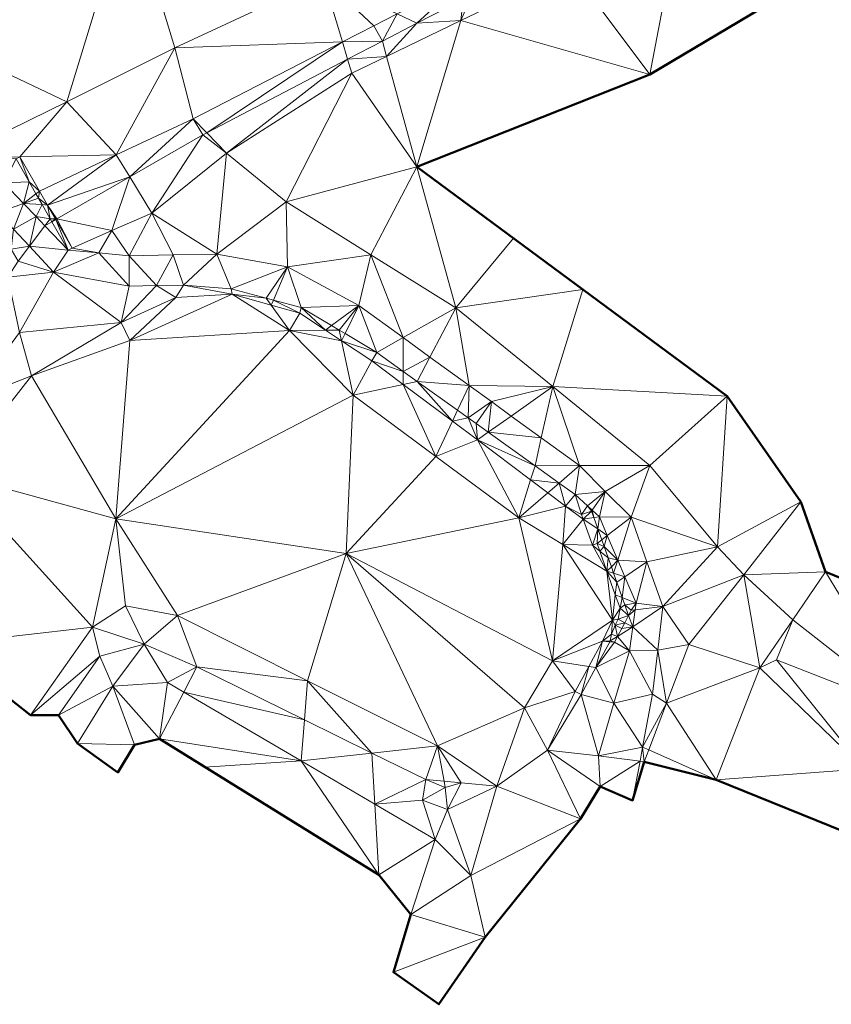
# Model space of a CAD drawing. Header units: metres. Extents: x 3490451 to 6981510, y 5754235 to 11509207.
# Tile 47 of 77: x 3490770 to 3490804, y 5754363 to 5754403. Entities that reach past the tile are written whole.
import ezdxf

# ---------------------------------------------------------------- set-up
doc = ezdxf.new("R2010")
doc.units = ezdxf.units.M
doc.layers.add('Kartierung-05$0$$VERB', color=7, linetype='Continuous', lineweight=18, true_color=0x82563a)

msp = doc.modelspace()

# ---------------------------------------------------------------- linework, layer by layer
at = {"layer": 'Kartierung-05$0$$VERB', "color": 1, "lineweight": 50, "ltscale": 0.02}
for points in [[(3490808.753, 5754378.231), (3490803.343, 5754380.429), (3490802.34, 5754383.285), (3490799.336, 5754387.603), (3490786.662, 5754396.97), (3490796.172, 5754400.747), (3490808.472, 5754408.068)], [(3490749.635, 5754373.42), (3490758.278, 5754377.561), (3490767.223, 5754377.463), (3490770.877, 5754374.583), (3490772.028, 5754374.583), (3490772.809, 5754373.426), (3490774.451, 5754372.236), (3490775.136, 5754373.364), (3490776.15, 5754373.61), (3490785.108, 5754368.059), (3490786.413, 5754366.43), (3490785.706, 5754364.084), (3490787.559, 5754362.767), (3490789.454, 5754365.511), (3490793.348, 5754370.341), (3490794.146, 5754371.668), (3490795.471, 5754371.097), (3490795.943, 5754372.677), (3490798.878, 5754371.935), (3490804.664, 5754369.589)]]:
    msp.add_lwpolyline(points, dxfattribs=at)
at = {"layer": 'Kartierung-05$0$$VERB'}
for points in [[(3490765.374, 5754402.948, 144.47), (3490774.907, 5754407.957, 144.322), (3490772.364, 5754399.629, 144.362)], [(3490774.907, 5754407.957, 144.322), (3490776.78, 5754401.839, 144.325), (3490772.364, 5754399.629, 144.362)], [(3490782.854, 5754404.665, 144.273), (3490774.907, 5754407.957, 144.322), (3490776.78, 5754401.839, 144.325)], [(3490797.506, 5754407.741, 143.672), (3490808.472, 5754408.068, 143.691), (3490796.172, 5754400.747, 143.748)], [(3490797.506, 5754407.741, 143.672), (3490792.918, 5754405.103, 143.619), (3490796.172, 5754400.747, 143.748)], [(3490788.916, 5754404.021, 143.223), (3490788.459, 5754402.951, 143.686), (3490792.918, 5754405.103, 143.619)], [(3490788.459, 5754402.951, 143.686), (3490792.918, 5754405.103, 143.619), (3490796.172, 5754400.747, 143.748)], [(3490783.621, 5754402.077, 143.23), (3490782.854, 5754404.665, 144.273), (3490776.78, 5754401.839, 144.325)], [(3490783.621, 5754402.077, 143.23), (3490784.902, 5754402.736, 143.222), (3490782.854, 5754404.665, 144.273)], [(3490785.856, 5754403.226, 143.217), (3490784.902, 5754402.736, 143.222), (3490782.854, 5754404.665, 144.273)], [(3490785.856, 5754403.226, 143.217), (3490786.658, 5754402.842, 143.234), (3490788.635, 5754404.656, 143.199)], [(3490788.549, 5754403.829, 143.225), (3490786.658, 5754402.842, 143.234), (3490788.635, 5754404.656, 143.199)], [(3490788.549, 5754403.829, 143.225), (3490788.916, 5754404.021, 143.223), (3490788.459, 5754402.951, 143.686)], [(3490788.549, 5754403.829, 143.225), (3490786.658, 5754402.842, 143.234), (3490788.459, 5754402.951, 143.686)], [(3490785.856, 5754403.226, 143.217), (3490785.251, 5754402.107, 143.24), (3490784.902, 5754402.736, 143.222)], [(3490785.856, 5754403.226, 143.217), (3490786.658, 5754402.842, 143.234), (3490785.251, 5754402.107, 143.24)], [(3490767.694, 5754397.341, 144.474), (3490765.374, 5754402.948, 144.47), (3490772.364, 5754399.629, 144.362)], [(3490783.621, 5754402.077, 143.23), (3490785.251, 5754402.107, 143.24), (3490784.902, 5754402.736, 143.222)], [(3490786.658, 5754402.842, 143.234), (3490785.421, 5754401.485, 143.732), (3490785.251, 5754402.107, 143.24)], [(3490785.421, 5754401.485, 143.732), (3490788.459, 5754402.951, 143.686), (3490786.662, 5754396.97, 143.925)], [(3490786.658, 5754402.842, 143.234), (3490785.421, 5754401.485, 143.732), (3490788.459, 5754402.951, 143.686)], [(3490788.459, 5754402.951, 143.686), (3490796.172, 5754400.747, 143.748), (3490786.662, 5754396.97, 143.925)], [(3490783.621, 5754402.077, 143.23), (3490777.524, 5754398.941, 143.268), (3490776.78, 5754401.839, 144.325)], [(3490783.621, 5754402.077, 143.23), (3490778.084, 5754398.365, 143.275), (3490777.524, 5754398.941, 143.268)], [(3490783.831, 5754401.366, 143.247), (3490783.621, 5754402.077, 143.23), (3490778.084, 5754398.365, 143.275)], [(3490783.831, 5754401.366, 143.247), (3490783.621, 5754402.077, 143.23), (3490785.251, 5754402.107, 143.24)], [(3490783.831, 5754401.366, 143.247), (3490785.421, 5754401.485, 143.732), (3490785.251, 5754402.107, 143.24)], [(3490774.388, 5754397.463, 143.25), (3490776.78, 5754401.839, 144.325), (3490772.364, 5754399.629, 144.362)], [(3490774.388, 5754397.463, 143.25), (3490777.524, 5754398.941, 143.268), (3490776.78, 5754401.839, 144.325)], [(3490783.831, 5754401.366, 143.247), (3490778.084, 5754398.365, 143.275), (3490778.893, 5754397.535, 143.825)], [(3490783.831, 5754401.366, 143.247), (3490778.893, 5754397.535, 143.825), (3490783.999, 5754400.799, 143.754)], [(3490783.831, 5754401.366, 143.247), (3490785.421, 5754401.485, 143.732), (3490783.999, 5754400.799, 143.754)], [(3490785.421, 5754401.485, 143.732), (3490783.999, 5754400.799, 143.754), (3490786.662, 5754396.97, 143.925)], [(3490781.319, 5754395.544, 143.951), (3490778.893, 5754397.535, 143.825), (3490783.999, 5754400.799, 143.754)], [(3490781.319, 5754395.544, 143.951), (3490783.999, 5754400.799, 143.754), (3490786.662, 5754396.97, 143.925)], [(3490767.694, 5754397.341, 144.474), (3490772.364, 5754399.629, 144.362), (3490770.451, 5754397.384, 144.295)], [(3490774.388, 5754397.463, 143.25), (3490772.364, 5754399.629, 144.362), (3490770.451, 5754397.384, 144.295)], [(3490774.942, 5754396.564, 143.273), (3490774.388, 5754397.463, 143.25), (3490777.524, 5754398.941, 143.268)], [(3490774.942, 5754396.564, 143.273), (3490777.524, 5754398.941, 143.268), (3490777.919, 5754398.279, 143.276)], [(3490778.084, 5754398.365, 143.275), (3490777.524, 5754398.941, 143.268), (3490777.919, 5754398.279, 143.276)], [(3490774.942, 5754396.564, 143.273), (3490777.919, 5754398.279, 143.276), (3490775.837, 5754395.088, 144.1)], [(3490777.919, 5754398.279, 143.276), (3490775.837, 5754395.088, 144.1), (3490778.893, 5754397.535, 143.825)], [(3490778.084, 5754398.365, 143.275), (3490777.919, 5754398.279, 143.276), (3490778.893, 5754397.535, 143.825)], [(3490778.489, 5754393.413, 144.293), (3490775.837, 5754395.088, 144.1), (3490778.893, 5754397.535, 143.825)], [(3490781.319, 5754395.544, 143.951), (3490778.489, 5754393.413, 144.293), (3490778.893, 5754397.535, 143.825)], [(3490770.295, 5754397.295, 144.295), (3490767.694, 5754397.341, 144.474), (3490770.451, 5754397.384, 144.295)], [(3490770.828, 5754396.364, 144.302), (3490770.295, 5754397.295, 144.295), (3490769.791, 5754396.325, 144.348)], [(3490770.828, 5754396.364, 144.302), (3490770.295, 5754397.295, 144.295), (3490770.451, 5754397.384, 144.295)], [(3490774.388, 5754397.463, 143.25), (3490770.451, 5754397.384, 144.295), (3490771.251, 5754395.985, 143.231)], [(3490770.828, 5754396.364, 144.302), (3490770.451, 5754397.384, 144.295), (3490771.251, 5754395.985, 143.231)], [(3490774.388, 5754397.463, 143.25), (3490771.584, 5754395.403, 143.25), (3490771.251, 5754395.985, 143.231)], [(3490774.942, 5754396.564, 143.273), (3490774.388, 5754397.463, 143.25), (3490771.584, 5754395.403, 143.25)], [(3490784.783, 5754393.383, 143.94), (3490781.319, 5754395.544, 143.951), (3490786.662, 5754396.97, 143.925)], [(3490784.783, 5754393.383, 143.94), (3490788.247, 5754391.222, 143.928), (3490786.662, 5754396.97, 143.925)], [(3490788.247, 5754391.222, 143.928), (3490790.605, 5754394.056, 143.874), (3490786.662, 5754396.97, 143.925)], [(3490770.6, 5754395.479, 144.34), (3490769.557, 5754395.114, 144.32), (3490769.791, 5754396.325, 144.348)], [(3490770.6, 5754395.479, 144.34), (3490770.828, 5754396.364, 144.302), (3490769.791, 5754396.325, 144.348)], [(3490771.108, 5754395.874, 144.305), (3490770.6, 5754395.479, 144.34), (3490770.828, 5754396.364, 144.302)], [(3490771.108, 5754395.874, 144.305), (3490770.828, 5754396.364, 144.302), (3490771.251, 5754395.985, 143.231)], [(3490774.942, 5754396.564, 143.273), (3490771.584, 5754395.403, 143.25), (3490771.965, 5754394.849, 143.269)], [(3490774.209, 5754394.373, 144.209), (3490774.942, 5754396.564, 143.273), (3490771.965, 5754394.849, 143.269)], [(3490774.209, 5754394.373, 144.209), (3490774.942, 5754396.564, 143.273), (3490775.837, 5754395.088, 144.1)], [(3490771.108, 5754395.874, 144.305), (3490770.6, 5754395.479, 144.34), (3490771.211, 5754395.694, 144.307)], [(3490771.108, 5754395.874, 144.305), (3490771.211, 5754395.694, 144.307), (3490771.251, 5754395.985, 143.231)], [(3490771.211, 5754395.694, 144.307), (3490771.584, 5754395.403, 143.25), (3490771.251, 5754395.985, 143.231)], [(3490770.6, 5754395.479, 144.34), (3490769.557, 5754395.114, 144.32), (3490770.187, 5754394.433, 144.332)], [(3490770.6, 5754395.479, 144.34), (3490770.187, 5754394.433, 144.332), (3490771.109, 5754394.947, 144.335)], [(3490770.6, 5754395.479, 144.34), (3490771.211, 5754395.694, 144.307), (3490771.36, 5754395.433, 144.309)], [(3490770.6, 5754395.479, 144.34), (3490771.109, 5754394.947, 144.335), (3490771.36, 5754395.433, 144.309)], [(3490771.211, 5754395.694, 144.307), (3490771.584, 5754395.403, 143.25), (3490771.36, 5754395.433, 144.309)], [(3490781.319, 5754395.544, 143.951), (3490778.489, 5754393.413, 144.293), (3490781.382, 5754392.895, 144.297)], [(3490784.783, 5754393.383, 143.94), (3490781.319, 5754395.544, 143.951), (3490781.382, 5754392.895, 144.297)], [(3490771.69, 5754394.857, 144.313), (3490771.109, 5754394.947, 144.335), (3490771.36, 5754395.433, 144.309)], [(3490771.69, 5754394.857, 144.313), (3490771.584, 5754395.403, 143.25), (3490771.36, 5754395.433, 144.309)], [(3490771.9, 5754394.851, 143.268), (3490771.69, 5754394.857, 144.313), (3490771.584, 5754395.403, 143.25)], [(3490771.9, 5754394.851, 143.268), (3490771.584, 5754395.403, 143.25), (3490771.965, 5754394.849, 143.269)], [(3490774.209, 5754394.373, 144.209), (3490774.917, 5754393.341, 144.291), (3490775.837, 5754395.088, 144.1)], [(3490776.703, 5754393.377, 144.292), (3490774.917, 5754393.341, 144.291), (3490775.837, 5754395.088, 144.1)], [(3490776.703, 5754393.377, 144.292), (3490778.489, 5754393.413, 144.293), (3490775.837, 5754395.088, 144.1)], [(3490770.839, 5754393.728, 144.344), (3490770.187, 5754394.433, 144.332), (3490771.109, 5754394.947, 144.335)], [(3490770.839, 5754393.728, 144.344), (3490771.472, 5754394.567, 144.331), (3490771.109, 5754394.947, 144.335)], [(3490771.472, 5754394.567, 144.331), (3490771.69, 5754394.857, 144.313), (3490771.109, 5754394.947, 144.335)], [(3490771.761, 5754394.732, 144.314), (3490771.472, 5754394.567, 144.331), (3490771.69, 5754394.857, 144.313)], [(3490771.761, 5754394.732, 144.314), (3490771.472, 5754394.567, 144.331), (3490772.426, 5754393.57, 144.322)], [(3490771.761, 5754394.732, 144.314), (3490771.9, 5754394.851, 143.268), (3490771.69, 5754394.857, 144.313)], [(3490771.761, 5754394.732, 144.314), (3490771.9, 5754394.851, 143.268), (3490771.917, 5754394.821, 143.269)], [(3490771.761, 5754394.732, 144.314), (3490771.917, 5754394.821, 143.269), (3490772.426, 5754393.57, 144.322)], [(3490771.9, 5754394.851, 143.268), (3490771.917, 5754394.821, 143.269), (3490771.965, 5754394.849, 143.269)], [(3490771.917, 5754394.821, 143.269), (3490772.582, 5754393.659, 144.319), (3490771.965, 5754394.849, 143.269)], [(3490771.917, 5754394.821, 143.269), (3490772.426, 5754393.57, 144.322), (3490772.582, 5754393.659, 144.319)], [(3490774.209, 5754394.373, 144.209), (3490772.582, 5754393.659, 144.319), (3490771.965, 5754394.849, 143.269)], [(3490770.089, 5754393.614, 144.336), (3490770.839, 5754393.728, 144.344), (3490770.187, 5754394.433, 144.332)], [(3490770.839, 5754393.728, 144.344), (3490771.472, 5754394.567, 144.331), (3490772.426, 5754393.57, 144.322)], [(3490774.209, 5754394.373, 144.209), (3490773.672, 5754393.456, 144.306), (3490772.582, 5754393.659, 144.319)], [(3490774.209, 5754394.373, 144.209), (3490773.672, 5754393.456, 144.306), (3490774.917, 5754393.341, 144.291)], [(3490788.247, 5754391.222, 143.928), (3490790.605, 5754394.056, 143.874), (3490793.44, 5754391.96, 143.926)], [(3490770.089, 5754393.614, 144.336), (3490770.839, 5754393.728, 144.344), (3490770.382, 5754393.121, 144.342)], [(3490770.839, 5754393.728, 144.344), (3490770.382, 5754393.121, 144.342), (3490771.817, 5754392.67, 144.362)], [(3490770.839, 5754393.728, 144.344), (3490772.426, 5754393.57, 144.322), (3490771.817, 5754392.67, 144.362)], [(3490773.672, 5754393.456, 144.306), (3490772.426, 5754393.57, 144.322), (3490771.817, 5754392.67, 144.362)], [(3490773.672, 5754393.456, 144.306), (3490774.917, 5754392.105, 144.227), (3490771.817, 5754392.67, 144.362)], [(3490773.672, 5754393.456, 144.306), (3490772.426, 5754393.57, 144.322), (3490772.582, 5754393.659, 144.319)], [(3490773.672, 5754393.456, 144.306), (3490774.917, 5754393.341, 144.291), (3490774.917, 5754392.105, 144.227)], [(3490770.382, 5754393.121, 144.342), (3490771.817, 5754392.67, 144.362), (3490769.955, 5754392.471, 143.752)], [(3490776.027, 5754392.126, 144.13), (3490776.703, 5754393.377, 144.292), (3490774.917, 5754393.341, 144.291)], [(3490776.027, 5754392.126, 144.13), (3490774.917, 5754393.341, 144.291), (3490774.917, 5754392.105, 144.227)], [(3490776.027, 5754392.126, 144.13), (3490776.703, 5754393.377, 144.292), (3490777.136, 5754392.147, 144.033)], [(3490776.703, 5754393.377, 144.292), (3490778.489, 5754393.413, 144.293), (3490777.136, 5754392.147, 144.033)], [(3490778.489, 5754393.413, 144.293), (3490779.08, 5754391.987, 144.042), (3490777.136, 5754392.147, 144.033)], [(3490778.489, 5754393.413, 144.293), (3490781.382, 5754392.895, 144.297), (3490779.08, 5754391.987, 144.042)], [(3490784.783, 5754393.383, 143.94), (3490781.382, 5754392.895, 144.297), (3490784.29, 5754391.308, 144.349)], [(3490786.098, 5754389.997, 144.354), (3490784.783, 5754393.383, 143.94), (3490784.29, 5754391.308, 144.349)], [(3490786.098, 5754389.997, 144.354), (3490784.783, 5754393.383, 143.94), (3490788.247, 5754391.222, 143.928)], [(3490771.817, 5754392.67, 144.362), (3490770.434, 5754390.21, 144.24), (3490769.955, 5754392.471, 143.752)], [(3490771.817, 5754392.67, 144.362), (3490774.586, 5754390.612, 144.037), (3490770.434, 5754390.21, 144.24)], [(3490774.917, 5754392.105, 144.227), (3490771.817, 5754392.67, 144.362), (3490774.586, 5754390.612, 144.037)], [(3490780.51, 5754391.609, 144.135), (3490781.382, 5754392.895, 144.297), (3490779.08, 5754391.987, 144.042)], [(3490780.802, 5754391.532, 144.154), (3490780.51, 5754391.609, 144.135), (3490781.382, 5754392.895, 144.297)], [(3490780.802, 5754391.532, 144.154), (3490781.382, 5754392.895, 144.297), (3490781.94, 5754391.231, 144.228)], [(3490781.382, 5754392.895, 144.297), (3490784.29, 5754391.308, 144.349), (3490781.94, 5754391.231, 144.228)], [(3490776.027, 5754392.126, 144.13), (3490774.917, 5754392.105, 144.227), (3490774.586, 5754390.612, 144.037)], [(3490776.027, 5754392.126, 144.13), (3490776.812, 5754391.632, 143.842), (3490774.586, 5754390.612, 144.037)], [(3490776.027, 5754392.126, 144.13), (3490777.136, 5754392.147, 144.033), (3490776.812, 5754391.632, 143.842)], [(3490777.136, 5754392.147, 144.033), (3490779.122, 5754391.769, 143.96), (3490776.812, 5754391.632, 143.842)], [(3490779.08, 5754391.987, 144.042), (3490777.136, 5754392.147, 144.033), (3490779.122, 5754391.769, 143.96)], [(3490780.51, 5754391.609, 144.135), (3490779.08, 5754391.987, 144.042), (3490779.122, 5754391.769, 143.96)], [(3490792.208, 5754387.996, 144.006), (3490788.247, 5754391.222, 143.928), (3490793.44, 5754391.96, 143.926)], [(3490792.208, 5754387.996, 144.006), (3490799.336, 5754387.603, 144.04), (3490793.44, 5754391.96, 143.926)], [(3490774.946, 5754389.879, 143.692), (3490776.812, 5754391.632, 143.842), (3490774.586, 5754390.612, 144.037)], [(3490779.122, 5754391.769, 143.96), (3490781.458, 5754390.296, 143.795), (3490774.946, 5754389.879, 143.692)], [(3490779.122, 5754391.769, 143.96), (3490774.946, 5754389.879, 143.692), (3490776.812, 5754391.632, 143.842)], [(3490780.714, 5754391.326, 144.066), (3490779.122, 5754391.769, 143.96), (3490781.458, 5754390.296, 143.795)], [(3490780.714, 5754391.326, 144.066), (3490780.51, 5754391.609, 144.135), (3490779.122, 5754391.769, 143.96)], [(3490780.802, 5754391.532, 144.154), (3490780.714, 5754391.326, 144.066), (3490780.51, 5754391.609, 144.135)], [(3490780.802, 5754391.532, 144.154), (3490780.714, 5754391.326, 144.066), (3490781.878, 5754391.002, 144.144)], [(3490780.802, 5754391.532, 144.154), (3490781.94, 5754391.231, 144.228), (3490781.878, 5754391.002, 144.144)], [(3490780.714, 5754391.326, 144.066), (3490781.878, 5754391.002, 144.144), (3490781.458, 5754390.296, 143.795)], [(3490782.926, 5754390.306, 144.201), (3490781.94, 5754391.231, 144.228), (3490781.878, 5754391.002, 144.144)], [(3490783.18, 5754390.492, 144.28), (3490784.29, 5754391.308, 144.349), (3490781.94, 5754391.231, 144.228)], [(3490783.18, 5754390.492, 144.28), (3490782.926, 5754390.306, 144.201), (3490781.94, 5754391.231, 144.228)], [(3490783.18, 5754390.492, 144.28), (3490783.485, 5754390.31, 144.293), (3490784.29, 5754391.308, 144.349)], [(3490783.726, 5754390.167, 144.303), (3490783.485, 5754390.31, 144.293), (3490784.29, 5754391.308, 144.349)], [(3490783.726, 5754390.167, 144.303), (3490784.29, 5754391.308, 144.349), (3490785.031, 5754389.389, 144.358)], [(3490786.098, 5754389.997, 144.354), (3490784.29, 5754391.308, 144.349), (3490785.031, 5754389.389, 144.358)], [(3490787.195, 5754389.202, 144.357), (3490786.098, 5754389.997, 144.354), (3490788.247, 5754391.222, 143.928)], [(3490787.195, 5754389.202, 144.357), (3490788.797, 5754388.04, 144.362), (3490788.247, 5754391.222, 143.928)], [(3490788.797, 5754388.04, 144.362), (3490792.208, 5754387.996, 144.006), (3490788.247, 5754391.222, 143.928)], [(3490782.926, 5754390.306, 144.201), (3490781.878, 5754391.002, 144.144), (3490781.458, 5754390.296, 143.795)], [(3490770.926, 5754388.438, 143.683), (3490774.586, 5754390.612, 144.037), (3490770.434, 5754390.21, 144.24)], [(3490770.926, 5754388.438, 143.683), (3490774.946, 5754389.879, 143.692), (3490774.586, 5754390.612, 144.037)], [(3490781.458, 5754390.296, 143.795), (3490784.06, 5754387.65, 143.759), (3490774.374, 5754382.599, 143.467)], [(3490781.458, 5754390.296, 143.795), (3490774.374, 5754382.599, 143.467), (3490774.946, 5754389.879, 143.692)], [(3490782.926, 5754390.306, 144.201), (3490783.58, 5754389.872, 144.237), (3490781.458, 5754390.296, 143.795)], [(3490783.58, 5754389.872, 144.237), (3490781.458, 5754390.296, 143.795), (3490784.06, 5754387.65, 143.759)], [(3490783.18, 5754390.492, 144.28), (3490782.926, 5754390.306, 144.201), (3490783.485, 5754390.31, 144.293)], [(3490782.926, 5754390.306, 144.201), (3490783.58, 5754389.872, 144.237), (3490783.485, 5754390.31, 144.293)], [(3490783.726, 5754390.167, 144.303), (3490783.58, 5754389.872, 144.237), (3490783.485, 5754390.31, 144.293)], [(3490768.386, 5754387.44, 143.73), (3490770.926, 5754388.438, 143.683), (3490770.434, 5754390.21, 144.24)], [(3490774.374, 5754382.599, 143.467), (3490770.926, 5754388.438, 143.683), (3490774.946, 5754389.879, 143.692)], [(3490783.726, 5754390.167, 144.303), (3490783.58, 5754389.872, 144.237), (3490785.031, 5754389.389, 144.358)], [(3490783.58, 5754389.872, 144.237), (3490784.816, 5754389.052, 144.304), (3490784.06, 5754387.65, 143.759)], [(3490783.58, 5754389.872, 144.237), (3490785.031, 5754389.389, 144.358), (3490784.816, 5754389.052, 144.304)], [(3490786.103, 5754388.621, 144.363), (3490786.098, 5754389.997, 144.354), (3490785.031, 5754389.389, 144.358)], [(3490787.195, 5754389.202, 144.357), (3490786.103, 5754388.621, 144.363), (3490786.098, 5754389.997, 144.354)], [(3490786.104, 5754388.087, 144.313), (3490784.816, 5754389.052, 144.304), (3490784.06, 5754387.65, 143.759)], [(3490786.103, 5754388.621, 144.363), (3490785.031, 5754389.389, 144.358), (3490784.816, 5754389.052, 144.304)], [(3490786.103, 5754388.621, 144.363), (3490786.104, 5754388.087, 144.313), (3490784.816, 5754389.052, 144.304)], [(3490787.195, 5754389.202, 144.357), (3490786.103, 5754388.621, 144.363), (3490786.678, 5754388.209, 144.366)], [(3490787.195, 5754389.202, 144.357), (3490786.678, 5754388.209, 144.366), (3490788.797, 5754388.04, 144.362)], [(3490774.374, 5754382.599, 143.467), (3490770.926, 5754388.438, 143.683), (3490767.772, 5754384.404, 143.631)], [(3490768.386, 5754387.44, 143.73), (3490770.926, 5754388.438, 143.683), (3490767.772, 5754384.404, 143.631)], [(3490786.103, 5754388.621, 144.363), (3490786.104, 5754388.087, 144.313), (3490786.678, 5754388.209, 144.366)], [(3490786.104, 5754388.087, 144.313), (3490787.44, 5754385.141, 143.692), (3490784.06, 5754387.65, 143.759)], [(3490786.104, 5754388.087, 144.313), (3490786.678, 5754388.209, 144.366), (3490788.114, 5754386.581, 144.326)], [(3490786.104, 5754388.087, 144.313), (3490788.114, 5754386.581, 144.326), (3490787.44, 5754385.141, 143.692)], [(3490786.678, 5754388.209, 144.366), (3490788.324, 5754387.03, 144.375), (3490788.797, 5754388.04, 144.362)], [(3490786.678, 5754388.209, 144.366), (3490788.324, 5754387.03, 144.375), (3490788.114, 5754386.581, 144.326)], [(3490788.324, 5754387.03, 144.375), (3490788.753, 5754386.723, 144.377), (3490788.797, 5754388.04, 144.362)], [(3490789.702, 5754387.385, 144.364), (3490788.753, 5754386.723, 144.377), (3490788.797, 5754388.04, 144.362)], [(3490789.702, 5754387.385, 144.364), (3490788.797, 5754388.04, 144.362), (3490792.208, 5754387.996, 144.006)], [(3490789.702, 5754387.385, 144.364), (3490790.514, 5754386.795, 144.366), (3490792.208, 5754387.996, 144.006)], [(3490791.74, 5754385.907, 144.37), (3490790.514, 5754386.795, 144.366), (3490792.208, 5754387.996, 144.006)], [(3490791.74, 5754385.907, 144.37), (3490792.208, 5754387.996, 144.006), (3490793.305, 5754384.772, 144.374)], [(3490792.208, 5754387.996, 144.006), (3490796.168, 5754384.77, 144.084), (3490793.305, 5754384.772, 144.374)], [(3490792.208, 5754387.996, 144.006), (3490799.336, 5754387.603, 144.04), (3490796.168, 5754384.77, 144.084)], [(3490784.06, 5754387.65, 143.759), (3490783.779, 5754381.176, 143.497), (3490774.374, 5754382.599, 143.467)], [(3490787.44, 5754385.141, 143.692), (3490784.06, 5754387.65, 143.759), (3490783.779, 5754381.176, 143.497)], [(3490799.336, 5754387.603, 144.04), (3490798.938, 5754381.455, 144.048), (3490796.168, 5754384.77, 144.084)], [(3490802.34, 5754383.285, 143.799), (3490799.336, 5754387.603, 144.04), (3490798.938, 5754381.455, 144.048)], [(3490788.324, 5754387.03, 144.375), (3490788.753, 5754386.723, 144.377), (3490788.114, 5754386.581, 144.326)], [(3490789.702, 5754387.385, 144.364), (3490788.753, 5754386.723, 144.377), (3490789.079, 5754386.489, 144.379)], [(3490789.702, 5754387.385, 144.364), (3490789.578, 5754386.132, 144.381), (3490789.079, 5754386.489, 144.379)], [(3490789.702, 5754387.385, 144.364), (3490790.514, 5754386.795, 144.366), (3490789.578, 5754386.132, 144.381)], [(3490788.753, 5754386.723, 144.377), (3490788.114, 5754386.581, 144.326), (3490789.135, 5754385.817, 144.333)], [(3490788.753, 5754386.723, 144.377), (3490789.079, 5754386.489, 144.379), (3490789.135, 5754385.817, 144.333)], [(3490791.74, 5754385.907, 144.37), (3490790.514, 5754386.795, 144.366), (3490789.578, 5754386.132, 144.381)], [(3490788.114, 5754386.581, 144.326), (3490787.44, 5754385.141, 143.692), (3490789.135, 5754385.817, 144.333)], [(3490789.578, 5754386.132, 144.381), (3490789.079, 5754386.489, 144.379), (3490789.135, 5754385.817, 144.333)], [(3490787.44, 5754385.141, 143.692), (3490789.135, 5754385.817, 144.333), (3490790.82, 5754382.632, 143.625)], [(3490791.485, 5754384.766, 144.391), (3490789.578, 5754386.132, 144.381), (3490789.135, 5754385.817, 144.333)], [(3490791.306, 5754384.191, 144.348), (3490791.485, 5754384.766, 144.391), (3490789.135, 5754385.817, 144.333)], [(3490791.306, 5754384.191, 144.348), (3490789.135, 5754385.817, 144.333), (3490790.82, 5754382.632, 143.625)], [(3490791.74, 5754385.907, 144.37), (3490791.485, 5754384.766, 144.391), (3490789.578, 5754386.132, 144.381)], [(3490791.74, 5754385.907, 144.37), (3490791.485, 5754384.766, 144.391), (3490793.305, 5754384.772, 144.374)], [(3490787.44, 5754385.141, 143.692), (3490790.82, 5754382.632, 143.625), (3490783.779, 5754381.176, 143.497)], [(3490791.306, 5754384.191, 144.348), (3490791.485, 5754384.766, 144.391), (3490792.475, 5754384.057, 144.396)], [(3490791.485, 5754384.766, 144.391), (3490792.475, 5754384.057, 144.396), (3490793.305, 5754384.772, 144.374)], [(3490792.475, 5754384.057, 144.396), (3490793.305, 5754384.772, 144.374), (3490793.128, 5754383.589, 144.399)], [(3490794.355, 5754383.719, 144.371), (3490793.305, 5754384.772, 144.374), (3490793.128, 5754383.589, 144.399)], [(3490794.355, 5754383.719, 144.371), (3490796.168, 5754384.77, 144.084), (3490793.305, 5754384.772, 144.374)], [(3490794.355, 5754383.719, 144.371), (3490796.168, 5754384.77, 144.084), (3490795.405, 5754382.666, 144.368)], [(3490798.938, 5754381.455, 144.048), (3490796.168, 5754384.77, 144.084), (3490795.405, 5754382.666, 144.368)], [(3490767.223, 5754377.463, 143.519), (3490773.417, 5754378.166, 143.706), (3490767.772, 5754384.404, 143.631)], [(3490774.374, 5754382.599, 143.467), (3490773.417, 5754378.166, 143.706), (3490767.772, 5754384.404, 143.631)], [(3490791.306, 5754384.191, 144.348), (3490792.014, 5754383.66, 144.352), (3490790.82, 5754382.632, 143.625)], [(3490791.306, 5754384.191, 144.348), (3490792.014, 5754383.66, 144.352), (3490792.475, 5754384.057, 144.396)], [(3490792.733, 5754383.121, 144.357), (3490792.014, 5754383.66, 144.352), (3490792.475, 5754384.057, 144.396)], [(3490792.733, 5754383.121, 144.357), (3490792.475, 5754384.057, 144.396), (3490793.128, 5754383.589, 144.399)], [(3490792.733, 5754383.121, 144.357), (3490792.014, 5754383.66, 144.352), (3490790.82, 5754382.632, 143.625)], [(3490792.733, 5754383.121, 144.357), (3490793.387, 5754382.768, 144.428), (3490793.128, 5754383.589, 144.399)], [(3490794.355, 5754383.719, 144.371), (3490793.621, 5754383.134, 144.399), (3490793.128, 5754383.589, 144.399)], [(3490793.621, 5754383.134, 144.399), (3490793.387, 5754382.768, 144.428), (3490793.128, 5754383.589, 144.399)], [(3490793.819, 5754382.951, 144.4), (3490794.355, 5754383.719, 144.371), (3490793.621, 5754383.134, 144.399)], [(3490793.819, 5754382.951, 144.4), (3490794.355, 5754383.719, 144.371), (3490794.114, 5754382.678, 144.4)], [(3490794.355, 5754383.719, 144.371), (3490795.405, 5754382.666, 144.368), (3490794.114, 5754382.678, 144.4)], [(3490792.733, 5754383.121, 144.357), (3490792.621, 5754381.543, 143.666), (3490790.82, 5754382.632, 143.625)], [(3490792.733, 5754383.121, 144.357), (3490792.621, 5754381.543, 143.666), (3490793.453, 5754382.582, 144.362)], [(3490792.733, 5754383.121, 144.357), (3490793.387, 5754382.768, 144.428), (3490793.453, 5754382.582, 144.362)], [(3490793.621, 5754383.134, 144.399), (3490793.387, 5754382.768, 144.428), (3490793.792, 5754382.912, 144.428)], [(3490793.819, 5754382.951, 144.4), (3490793.621, 5754383.134, 144.399), (3490793.792, 5754382.912, 144.428)], [(3490800.015, 5754380.304, 143.842), (3490802.34, 5754383.285, 143.799), (3490798.938, 5754381.455, 144.048)], [(3490803.343, 5754380.429, 141.929), (3490800.015, 5754380.304, 143.842), (3490802.34, 5754383.285, 143.799)], [(3490774.374, 5754382.599, 143.467), (3490773.417, 5754378.166, 143.706), (3490774.764, 5754379.038, 143.661)], [(3490783.779, 5754381.176, 143.497), (3490774.374, 5754382.599, 143.467), (3490776.886, 5754378.644, 143.704)], [(3490774.374, 5754382.599, 143.467), (3490774.764, 5754379.038, 143.661), (3490776.886, 5754378.644, 143.704)], [(3490790.82, 5754382.632, 143.625), (3490783.779, 5754381.176, 143.497), (3490792.201, 5754376.796, 143.594)], [(3490792.621, 5754381.543, 143.666), (3490790.82, 5754382.632, 143.625), (3490792.201, 5754376.796, 143.594)], [(3490793.387, 5754382.768, 144.428), (3490793.453, 5754382.582, 144.362), (3490793.792, 5754382.912, 144.428)], [(3490793.887, 5754382.645, 144.425), (3490793.453, 5754382.582, 144.362), (3490793.792, 5754382.912, 144.428)], [(3490793.887, 5754382.645, 144.425), (3490794.05, 5754382.187, 144.421), (3490793.453, 5754382.582, 144.362)], [(3490793.887, 5754382.645, 144.425), (3490793.819, 5754382.951, 144.4), (3490793.792, 5754382.912, 144.428)], [(3490793.887, 5754382.645, 144.425), (3490793.819, 5754382.951, 144.4), (3490794.114, 5754382.678, 144.4)], [(3490793.887, 5754382.645, 144.425), (3490794.05, 5754382.187, 144.421), (3490794.114, 5754382.678, 144.4)], [(3490794.05, 5754382.187, 144.421), (3490794.437, 5754381.916, 144.394), (3490794.114, 5754382.678, 144.4)], [(3490794.437, 5754381.916, 144.394), (3490795.405, 5754382.666, 144.368), (3490794.114, 5754382.678, 144.4)], [(3490794.437, 5754381.916, 144.394), (3490794.862, 5754380.913, 144.385), (3490795.405, 5754382.666, 144.368)], [(3490796.052, 5754380.842, 144.365), (3490794.862, 5754380.913, 144.385), (3490795.405, 5754382.666, 144.368)], [(3490796.052, 5754380.842, 144.365), (3490798.938, 5754381.455, 144.048), (3490795.405, 5754382.666, 144.368)], [(3490792.621, 5754381.543, 143.666), (3490793.829, 5754381.524, 144.034), (3490793.453, 5754382.582, 144.362)], [(3490794.05, 5754382.187, 144.421), (3490793.829, 5754381.524, 144.034), (3490793.453, 5754382.582, 144.362)], [(3490794.05, 5754382.187, 144.421), (3490793.829, 5754381.524, 144.034), (3490794.018, 5754381.591, 144.034)], [(3490794.209, 5754381.739, 144.416), (3490794.05, 5754382.187, 144.421), (3490794.018, 5754381.591, 144.034)], [(3490794.209, 5754381.739, 144.416), (3490794.05, 5754382.187, 144.421), (3490794.437, 5754381.916, 144.394)], [(3490794.209, 5754381.739, 144.416), (3490794.308, 5754381.463, 144.413), (3490794.437, 5754381.916, 144.394)], [(3490794.308, 5754381.463, 144.413), (3490794.437, 5754381.916, 144.394), (3490794.862, 5754380.913, 144.385)], [(3490792.621, 5754381.543, 143.666), (3490794.644, 5754378.464, 143.844), (3490792.201, 5754376.796, 143.594)], [(3490792.621, 5754381.543, 143.666), (3490794.644, 5754378.464, 143.844), (3490794.423, 5754380.453, 143.706)], [(3490792.621, 5754381.543, 143.666), (3490793.829, 5754381.524, 144.034), (3490794.423, 5754380.453, 143.706)], [(3490794.129, 5754381.28, 143.944), (3490793.829, 5754381.524, 144.034), (3490794.018, 5754381.591, 144.034)], [(3490794.129, 5754381.28, 143.944), (3490793.829, 5754381.524, 144.034), (3490794.423, 5754380.453, 143.706)], [(3490794.209, 5754381.739, 144.416), (3490794.308, 5754381.463, 144.413), (3490794.018, 5754381.591, 144.034)], [(3490794.308, 5754381.463, 144.413), (3490794.129, 5754381.28, 143.944), (3490794.018, 5754381.591, 144.034)], [(3490794.308, 5754381.463, 144.413), (3490794.129, 5754381.28, 143.944), (3490794.473, 5754381, 144.409)], [(3490794.308, 5754381.463, 144.413), (3490794.473, 5754381, 144.409), (3490794.862, 5754380.913, 144.385)], [(3490796.052, 5754380.842, 144.365), (3490798.938, 5754381.455, 144.048), (3490796.699, 5754379.019, 144.363)], [(3490800.015, 5754380.304, 143.842), (3490798.938, 5754381.455, 144.048), (3490796.699, 5754379.019, 144.363)], [(3490782.195, 5754375.983, 143.827), (3490783.779, 5754381.176, 143.497), (3490776.886, 5754378.644, 143.704)], [(3490782.195, 5754375.983, 143.827), (3490783.779, 5754381.176, 143.497), (3490787.503, 5754373.322, 143.949)], [(3490783.779, 5754381.176, 143.497), (3490787.503, 5754373.322, 143.949), (3490791.059, 5754374.877, 143.777)], [(3490783.779, 5754381.176, 143.497), (3490791.059, 5754374.877, 143.777), (3490792.201, 5754376.796, 143.594)], [(3490794.129, 5754381.28, 143.944), (3490794.473, 5754381, 144.409), (3490794.423, 5754380.453, 143.706)], [(3490794.601, 5754380.639, 144.405), (3490794.473, 5754381, 144.409), (3490794.423, 5754380.453, 143.706)], [(3490794.601, 5754380.639, 144.405), (3490794.473, 5754381, 144.409), (3490794.862, 5754380.913, 144.385)], [(3490794.601, 5754380.639, 144.405), (3490794.696, 5754380.371, 144.402), (3490794.423, 5754380.453, 143.706)], [(3490794.601, 5754380.639, 144.405), (3490794.696, 5754380.371, 144.402), (3490794.862, 5754380.913, 144.385)], [(3490794.696, 5754380.371, 144.402), (3490795.15, 5754380.234, 144.379), (3490794.862, 5754380.913, 144.385)], [(3490795.15, 5754380.234, 144.379), (3490796.052, 5754380.842, 144.365), (3490794.862, 5754380.913, 144.385)], [(3490795.15, 5754380.234, 144.379), (3490796.052, 5754380.842, 144.365), (3490795.61, 5754379.149, 144.37)], [(3490796.052, 5754380.842, 144.365), (3490796.699, 5754379.019, 144.363), (3490795.61, 5754379.149, 144.37)], [(3490794.763, 5754379.495, 143.794), (3490794.824, 5754380.013, 144.398), (3490794.423, 5754380.453, 143.706)], [(3490794.763, 5754379.495, 143.794), (3490794.644, 5754378.464, 143.844), (3490794.423, 5754380.453, 143.706)], [(3490794.696, 5754380.371, 144.402), (3490794.824, 5754380.013, 144.398), (3490794.423, 5754380.453, 143.706)], [(3490794.696, 5754380.371, 144.402), (3490795.15, 5754380.234, 144.379), (3490794.824, 5754380.013, 144.398)], [(3490795.049, 5754379.378, 144.392), (3490795.15, 5754380.234, 144.379), (3490794.824, 5754380.013, 144.398)], [(3490795.049, 5754379.378, 144.392), (3490795.15, 5754380.234, 144.379), (3490795.61, 5754379.149, 144.37)], [(3490797.765, 5754377.462, 144.186), (3490800.015, 5754380.304, 143.842), (3490796.699, 5754379.019, 144.363)], [(3490800.671, 5754376.507, 142.278), (3490797.765, 5754377.462, 144.186), (3490800.015, 5754380.304, 143.842)], [(3490802.007, 5754378.468, 142.103), (3490803.343, 5754380.429, 141.929), (3490800.015, 5754380.304, 143.842)], [(3490802.007, 5754378.468, 142.103), (3490800.671, 5754376.507, 142.278), (3490800.015, 5754380.304, 143.842)], [(3490802.007, 5754378.468, 142.103), (3490806.847, 5754374.692, 142.302), (3490803.343, 5754380.429, 141.929)], [(3490808.753, 5754378.231, 142.087), (3490806.847, 5754374.692, 142.302), (3490803.343, 5754380.429, 141.929)], [(3490795.049, 5754379.378, 144.392), (3490794.763, 5754379.495, 143.794), (3490794.824, 5754380.013, 144.398)], [(3490794.763, 5754379.495, 143.794), (3490794.956, 5754378.953, 143.844), (3490794.644, 5754378.464, 143.844)], [(3490795.049, 5754379.378, 144.392), (3490794.763, 5754379.495, 143.794), (3490794.956, 5754378.953, 143.844)], [(3490795.049, 5754379.378, 144.392), (3490794.956, 5754378.953, 143.844), (3490795.153, 5754379.087, 144.389)], [(3490795.049, 5754379.378, 144.392), (3490795.61, 5754379.149, 144.37), (3490795.153, 5754379.087, 144.389)], [(3490773.417, 5754378.166, 143.706), (3490774.764, 5754379.038, 143.661), (3490775.524, 5754377.471, 144.3)], [(3490774.764, 5754379.038, 143.661), (3490776.886, 5754378.644, 143.704), (3490775.524, 5754377.471, 144.3)], [(3490794.956, 5754378.953, 143.844), (3490795.303, 5754378.65, 143.844), (3490795.153, 5754379.087, 144.389)], [(3490795.61, 5754379.149, 144.37), (3490795.153, 5754379.087, 144.389), (3490795.412, 5754378.86, 144.353)], [(3490795.303, 5754378.65, 143.844), (3490795.153, 5754379.087, 144.389), (3490795.412, 5754378.86, 144.353)], [(3490795.573, 5754378.88, 144.366), (3490795.61, 5754379.149, 144.37), (3490795.412, 5754378.86, 144.353)], [(3490795.573, 5754378.88, 144.366), (3490795.477, 5754378.179, 144.355), (3490796.699, 5754379.019, 144.363)], [(3490796.493, 5754377.229, 144.326), (3490795.477, 5754378.179, 144.355), (3490796.699, 5754379.019, 144.363)], [(3490795.573, 5754378.88, 144.366), (3490796.699, 5754379.019, 144.363), (3490795.61, 5754379.149, 144.37)], [(3490796.493, 5754377.229, 144.326), (3490797.765, 5754377.462, 144.186), (3490796.699, 5754379.019, 144.363)], [(3490776.886, 5754378.644, 143.704), (3490777.673, 5754376.548, 144.286), (3490775.524, 5754377.471, 144.3)], [(3490782.195, 5754375.983, 143.827), (3490776.886, 5754378.644, 143.704), (3490777.673, 5754376.548, 144.286)], [(3490794.956, 5754378.953, 143.844), (3490794.883, 5754378.492, 143.844), (3490794.644, 5754378.464, 143.844)], [(3490794.956, 5754378.953, 143.844), (3490795.303, 5754378.65, 143.844), (3490794.883, 5754378.492, 143.844)], [(3490795.303, 5754378.65, 143.844), (3490795.15, 5754378.354, 143.844), (3490794.883, 5754378.492, 143.844)], [(3490795.477, 5754378.179, 144.355), (3490795.303, 5754378.65, 143.844), (3490795.15, 5754378.354, 143.844)], [(3490795.573, 5754378.88, 144.366), (3490795.477, 5754378.179, 144.355), (3490795.303, 5754378.65, 143.844)], [(3490795.573, 5754378.88, 144.366), (3490795.303, 5754378.65, 143.844), (3490795.412, 5754378.86, 144.353)], [(3490794.644, 5754378.464, 143.844), (3490792.201, 5754376.796, 143.594), (3490794.241, 5754377.596, 143.844)], [(3490794.644, 5754378.464, 143.844), (3490794.606, 5754377.887, 143.844), (3490794.241, 5754377.596, 143.844)], [(3490794.644, 5754378.464, 143.844), (3490794.759, 5754378.252, 143.844), (3490794.606, 5754377.887, 143.844)], [(3490794.759, 5754378.252, 143.844), (3490794.859, 5754377.793, 143.844), (3490794.606, 5754377.887, 143.844)], [(3490794.883, 5754378.492, 143.844), (3490794.644, 5754378.464, 143.844), (3490794.759, 5754378.252, 143.844)], [(3490795.15, 5754378.354, 143.844), (3490794.883, 5754378.492, 143.844), (3490794.759, 5754378.252, 143.844)], [(3490795.15, 5754378.354, 143.844), (3490794.759, 5754378.252, 143.844), (3490795.026, 5754378.114, 143.844)], [(3490794.759, 5754378.252, 143.844), (3490795.026, 5754378.114, 143.844), (3490794.859, 5754377.793, 143.844)], [(3490795.477, 5754378.179, 144.355), (3490795.026, 5754378.114, 143.844), (3490794.859, 5754377.793, 143.844)], [(3490795.477, 5754378.179, 144.355), (3490794.859, 5754377.793, 143.844), (3490795.344, 5754377.209, 144.339)], [(3490795.477, 5754378.179, 144.355), (3490795.15, 5754378.354, 143.844), (3490795.026, 5754378.114, 143.844)], [(3490796.493, 5754377.229, 144.326), (3490795.477, 5754378.179, 144.355), (3490795.344, 5754377.209, 144.339)], [(3490802.007, 5754378.468, 142.103), (3490801.34, 5754376.837, 142.064), (3490800.671, 5754376.507, 142.278)], [(3490802.007, 5754378.468, 142.103), (3490806.847, 5754374.692, 142.302), (3490801.34, 5754376.837, 142.064)], [(3490767.223, 5754377.463, 143.519), (3490770.877, 5754374.583, 143.733), (3490773.417, 5754378.166, 143.706)], [(3490770.877, 5754374.583, 143.733), (3490773.417, 5754378.166, 143.706), (3490773.712, 5754376.981, 144.267)], [(3490773.417, 5754378.166, 143.706), (3490775.524, 5754377.471, 144.3), (3490773.712, 5754376.981, 144.267)], [(3490794.606, 5754377.887, 143.844), (3490794.241, 5754377.596, 143.844), (3490794.56, 5754377.617, 144.483)], [(3490794.859, 5754377.793, 143.844), (3490794.606, 5754377.887, 143.844), (3490794.56, 5754377.617, 144.483)], [(3490794.859, 5754377.793, 143.844), (3490794.735, 5754377.553, 144.392), (3490794.56, 5754377.617, 144.483)], [(3490794.859, 5754377.793, 143.844), (3490795.344, 5754377.209, 144.339), (3490794.735, 5754377.553, 144.392)], [(3490775.524, 5754377.471, 144.3), (3490773.712, 5754376.981, 144.267), (3490774.239, 5754375.768, 144.276)], [(3490775.524, 5754377.471, 144.3), (3490774.239, 5754375.768, 144.276), (3490776.471, 5754375.916, 144.224)], [(3490777.673, 5754376.548, 144.286), (3490775.524, 5754377.471, 144.3), (3490776.471, 5754375.916, 144.224)], [(3490793.679, 5754376.562, 144.159), (3490792.201, 5754376.796, 143.594), (3490794.241, 5754377.596, 143.844)], [(3490793.679, 5754376.562, 144.159), (3490793.962, 5754376.518, 144.476), (3490794.241, 5754377.596, 143.844)], [(3490794.535, 5754377.57, 144.483), (3490793.962, 5754376.518, 144.476), (3490794.241, 5754377.596, 143.844)], [(3490794.535, 5754377.57, 144.483), (3490793.962, 5754376.518, 144.476), (3490794.735, 5754377.553, 144.392)], [(3490793.962, 5754376.518, 144.476), (3490795.344, 5754377.209, 144.339), (3490794.735, 5754377.553, 144.392)], [(3490794.535, 5754377.57, 144.483), (3490794.241, 5754377.596, 143.844), (3490794.56, 5754377.617, 144.483)], [(3490794.535, 5754377.57, 144.483), (3490794.735, 5754377.553, 144.392), (3490794.56, 5754377.617, 144.483)], [(3490796.493, 5754377.229, 144.326), (3490796.854, 5754375.07, 144.227), (3490797.765, 5754377.462, 144.186)], [(3490796.854, 5754375.07, 144.227), (3490800.671, 5754376.507, 142.278), (3490797.765, 5754377.462, 144.186)], [(3490770.877, 5754374.583, 143.733), (3490773.712, 5754376.981, 144.267), (3490772.028, 5754374.583, 144.297)], [(3490773.712, 5754376.981, 144.267), (3490772.028, 5754374.583, 144.297), (3490774.239, 5754375.768, 144.276)], [(3490793.962, 5754376.518, 144.476), (3490794.708, 5754375.066, 144.344), (3490795.344, 5754377.209, 144.339)], [(3490794.708, 5754375.066, 144.344), (3490796.287, 5754375.44, 144.289), (3490795.344, 5754377.209, 144.339)], [(3490796.493, 5754377.229, 144.326), (3490796.287, 5754375.44, 144.289), (3490795.344, 5754377.209, 144.339)], [(3490796.493, 5754377.229, 144.326), (3490796.854, 5754375.07, 144.227), (3490796.287, 5754375.44, 144.289)], [(3490793.128, 5754375.547, 144.469), (3490791.059, 5754374.877, 143.777), (3490792.201, 5754376.796, 143.594)], [(3490793.679, 5754376.562, 144.159), (3490793.128, 5754375.547, 144.469), (3490792.201, 5754376.796, 143.594)], [(3490793.679, 5754376.562, 144.159), (3490793.128, 5754375.547, 144.469), (3490793.365, 5754375.418, 144.469)], [(3490793.679, 5754376.562, 144.159), (3490793.962, 5754376.518, 144.476), (3490793.365, 5754375.418, 144.469)], [(3490804.93, 5754372.388, 141.819), (3490801.34, 5754376.837, 142.064), (3490800.671, 5754376.507, 142.278)], [(3490806.847, 5754374.692, 142.302), (3490804.93, 5754372.388, 141.819), (3490801.34, 5754376.837, 142.064)], [(3490777.141, 5754375.522, 144.234), (3490777.673, 5754376.548, 144.286), (3490776.471, 5754375.916, 144.224)], [(3490782.069, 5754374.384, 144.343), (3490777.141, 5754375.522, 144.234), (3490777.673, 5754376.548, 144.286)], [(3490782.069, 5754374.384, 144.343), (3490782.195, 5754375.983, 143.827), (3490777.673, 5754376.548, 144.286)], [(3490793.962, 5754376.518, 144.476), (3490794.708, 5754375.066, 144.344), (3490793.365, 5754375.418, 144.469)], [(3490796.854, 5754375.07, 144.227), (3490800.671, 5754376.507, 142.278), (3490798.878, 5754371.935, 142.22)], [(3490804.93, 5754372.388, 141.819), (3490800.671, 5754376.507, 142.278), (3490798.878, 5754371.935, 142.22)], [(3490772.028, 5754374.583, 144.297), (3490772.809, 5754373.426, 144.319), (3490774.239, 5754375.768, 144.276)], [(3490772.809, 5754373.426, 144.319), (3490774.239, 5754375.768, 144.276), (3490775.136, 5754373.364, 143.376)], [(3490774.239, 5754375.768, 144.276), (3490776.471, 5754375.916, 144.224), (3490776.15, 5754373.61, 143.354)], [(3490774.239, 5754375.768, 144.276), (3490776.15, 5754373.61, 143.354), (3490775.136, 5754373.364, 143.376)], [(3490777.141, 5754375.522, 144.234), (3490776.471, 5754375.916, 144.224), (3490776.15, 5754373.61, 143.354)], [(3490782.069, 5754374.384, 144.343), (3490784.827, 5754373.026, 144.379), (3490782.195, 5754375.983, 143.827)], [(3490784.827, 5754373.026, 144.379), (3490782.195, 5754375.983, 143.827), (3490787.503, 5754373.322, 143.949)], [(3490777.141, 5754375.522, 144.234), (3490781.938, 5754372.706, 144.304), (3490776.15, 5754373.61, 143.354)], [(3490782.069, 5754374.384, 144.343), (3490777.141, 5754375.522, 144.234), (3490781.938, 5754372.706, 144.304)], [(3490793.128, 5754375.547, 144.469), (3490791.059, 5754374.877, 143.777), (3490791.992, 5754373.153, 144.438)], [(3490793.128, 5754375.547, 144.469), (3490793.365, 5754375.418, 144.469), (3490791.992, 5754373.153, 144.438)], [(3490794.071, 5754372.923, 144.349), (3490793.365, 5754375.418, 144.469), (3490791.992, 5754373.153, 144.438)], [(3490794.708, 5754375.066, 144.344), (3490794.071, 5754372.923, 144.349), (3490793.365, 5754375.418, 144.469)], [(3490795.879, 5754373.269, 144.359), (3490794.708, 5754375.066, 144.344), (3490796.287, 5754375.44, 144.289)], [(3490795.879, 5754373.269, 144.359), (3490796.854, 5754375.07, 144.227), (3490796.287, 5754375.44, 144.289)], [(3490795.879, 5754373.269, 144.359), (3490794.708, 5754375.066, 144.344), (3490794.071, 5754372.923, 144.349)], [(3490796.126, 5754373.159, 144.26), (3490795.879, 5754373.269, 144.359), (3490796.854, 5754375.07, 144.227)], [(3490796.126, 5754373.159, 144.26), (3490796.854, 5754375.07, 144.227), (3490798.878, 5754371.935, 142.22)], [(3490787.503, 5754373.322, 143.949), (3490791.059, 5754374.877, 143.777), (3490789.92, 5754371.684, 144.51)], [(3490791.059, 5754374.877, 143.777), (3490791.992, 5754373.153, 144.438), (3490789.92, 5754371.684, 144.51)], [(3490782.069, 5754374.384, 144.343), (3490784.827, 5754373.026, 144.379), (3490781.938, 5754372.706, 144.304)], [(3490772.809, 5754373.426, 144.319), (3490775.136, 5754373.364, 143.376), (3490774.451, 5754372.236, 143.366)], [(3490781.938, 5754372.706, 144.304), (3490776.15, 5754373.61, 143.354), (3490778.007, 5754372.459, 143.812)], [(3490784.945, 5754370.94, 144.348), (3490784.827, 5754373.026, 144.379), (3490781.938, 5754372.706, 144.304)], [(3490784.827, 5754373.026, 144.379), (3490787.503, 5754373.322, 143.949), (3490787.025, 5754371.944, 144.408)], [(3490784.945, 5754370.94, 144.348), (3490784.827, 5754373.026, 144.379), (3490787.025, 5754371.944, 144.408)], [(3490787.773, 5754371.877, 144.434), (3490787.503, 5754373.322, 143.949), (3490787.025, 5754371.944, 144.408)], [(3490788.473, 5754371.814, 144.459), (3490787.503, 5754373.322, 143.949), (3490789.92, 5754371.684, 144.51)], [(3490787.773, 5754371.877, 144.434), (3490788.473, 5754371.814, 144.459), (3490787.503, 5754373.322, 143.949)], [(3490793.348, 5754370.341, 144.405), (3490791.992, 5754373.153, 144.438), (3490789.92, 5754371.684, 144.51)], [(3490794.146, 5754371.668, 144.383), (3490794.071, 5754372.923, 144.349), (3490791.992, 5754373.153, 144.438)], [(3490793.348, 5754370.341, 144.405), (3490794.146, 5754371.668, 144.383), (3490791.992, 5754373.153, 144.438)], [(3490795.772, 5754372.699, 144.378), (3490795.879, 5754373.269, 144.359), (3490794.071, 5754372.923, 144.349)], [(3490795.772, 5754372.699, 144.378), (3490795.879, 5754373.269, 144.359), (3490795.943, 5754372.677, 144.268)], [(3490796.126, 5754373.159, 144.26), (3490795.879, 5754373.269, 144.359), (3490795.943, 5754372.677, 144.268)], [(3490796.126, 5754373.159, 144.26), (3490798.878, 5754371.935, 142.22), (3490795.943, 5754372.677, 144.268)], [(3490781.938, 5754372.706, 144.304), (3490785.108, 5754368.059, 143.361), (3490778.007, 5754372.459, 143.812)], [(3490784.945, 5754370.94, 144.348), (3490781.938, 5754372.706, 144.304), (3490785.108, 5754368.059, 143.361)], [(3490795.772, 5754372.699, 144.378), (3490794.146, 5754371.668, 144.383), (3490794.071, 5754372.923, 144.349)], [(3490795.772, 5754372.699, 144.378), (3490795.471, 5754371.097, 144.43), (3490794.146, 5754371.668, 144.383)], [(3490795.772, 5754372.699, 144.378), (3490795.943, 5754372.677, 144.268), (3490795.471, 5754371.097, 144.43)], [(3490804.93, 5754372.388, 141.819), (3490804.664, 5754369.589, 142.085), (3490798.878, 5754371.935, 142.22)], [(3490784.945, 5754370.94, 144.348), (3490786.892, 5754371.102, 144.466), (3490787.025, 5754371.944, 144.408)], [(3490787.82, 5754371.624, 144.426), (3490786.892, 5754371.102, 144.466), (3490787.025, 5754371.944, 144.408)], [(3490787.773, 5754371.877, 144.434), (3490787.82, 5754371.624, 144.426), (3490787.025, 5754371.944, 144.408)], [(3490787.773, 5754371.877, 144.434), (3490788.473, 5754371.814, 144.459), (3490787.82, 5754371.624, 144.426)], [(3490788.473, 5754371.814, 144.459), (3490787.82, 5754371.624, 144.426), (3490787.915, 5754370.726, 144.524)], [(3490788.473, 5754371.814, 144.459), (3490787.915, 5754370.726, 144.524), (3490789.92, 5754371.684, 144.51)], [(3490787.82, 5754371.624, 144.426), (3490787.915, 5754370.726, 144.524), (3490786.892, 5754371.102, 144.466)], [(3490787.915, 5754370.726, 144.524), (3490789.92, 5754371.684, 144.51), (3490788.864, 5754368.025, 144.341)], [(3490793.348, 5754370.341, 144.405), (3490789.92, 5754371.684, 144.51), (3490788.864, 5754368.025, 144.341)], [(3490784.945, 5754370.94, 144.348), (3490786.892, 5754371.102, 144.466), (3490787.404, 5754369.496, 144.384)], [(3490784.945, 5754370.94, 144.348), (3490787.404, 5754369.496, 144.384), (3490785.108, 5754368.059, 143.361)], [(3490787.915, 5754370.726, 144.524), (3490786.892, 5754371.102, 144.466), (3490787.404, 5754369.496, 144.384)], [(3490787.915, 5754370.726, 144.524), (3490787.404, 5754369.496, 144.384), (3490788.864, 5754368.025, 144.341)], [(3490793.348, 5754370.341, 144.405), (3490788.864, 5754368.025, 144.341), (3490789.454, 5754365.511, 144.356)], [(3490787.404, 5754369.496, 144.384), (3490786.413, 5754366.43, 143.389), (3490785.108, 5754368.059, 143.361)], [(3490787.404, 5754369.496, 144.384), (3490788.864, 5754368.025, 144.341), (3490786.413, 5754366.43, 143.389)], [(3490788.864, 5754368.025, 144.341), (3490789.454, 5754365.511, 144.356), (3490786.413, 5754366.43, 143.389)], [(3490789.454, 5754365.511, 144.356), (3490785.706, 5754364.084, 143.318), (3490786.413, 5754366.43, 143.389)], [(3490789.454, 5754365.511, 144.356), (3490787.559, 5754362.767, 144.351), (3490785.706, 5754364.084, 143.318)]]:
    msp.add_3dface(points, dxfattribs=at)

doc.saveas('drawing.dxf')
